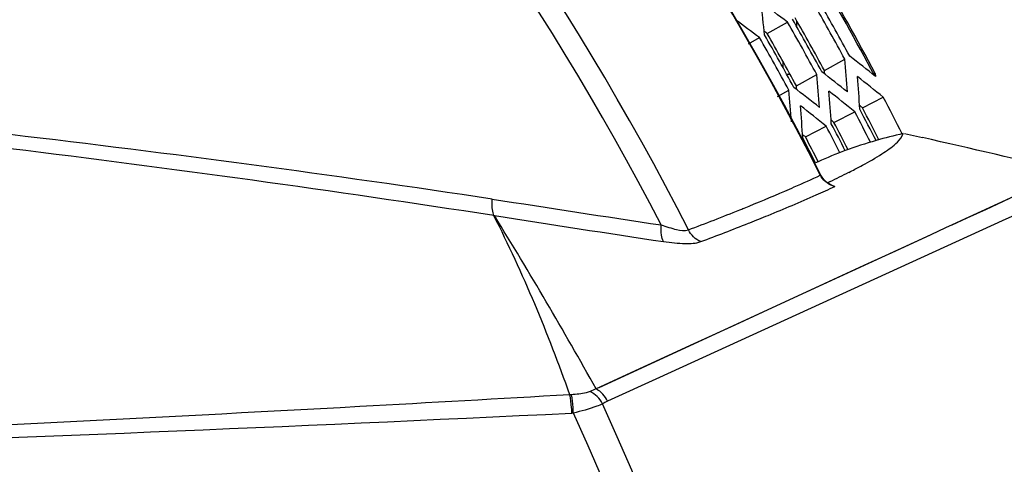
# Model space of a CAD drawing. Header units: millimetres. Extents: x 0 to 420, y 0 to 297.
# Tile 173 of 256: x 176 to 185, y 228 to 232. Entities that reach past the tile are written whole.
import ezdxf

# ---------------------------------------------------------------- set-up
doc = ezdxf.new("R2010")
doc.units = ezdxf.units.MM
doc.header["$LTSCALE"] = 23.1
doc.layers.get('0').update_dxf_attribs({"linetype": 'CONTINUOUS'})
doc.layers.add('DIM_PILOTEES', color=7, linetype='CONTINUOUS')
doc.styles.get("Standard").update_dxf_attribs({"font": 'txt', "width": 0.7})
doc.dimstyles.new('DIMSTYLE_2', dxfattribs={"dimtxt": 2.5, "dimasz": 3.5, "dimexe": 2, "dimexo": 0, "dimtad": 1, "dimdec": 0, "dimlfac": 5, "dimdsep": 46, "dimtxsty": 'Standard', "dimblk": '_FILLED', "dimblk1": '_FILLED', "dimblk2": '_FILLED', "dimcen": 0.09, "dimazin": 2, "dimtp": 0.3, "dimtm": 0.3, "dimtfac": 1, "dimtdec": 0, "dimtofl": 0, "dimtmove": 0, "dimatfit": 3, "dimldrblk": '_FILLED', "dimfxl": 0, "dimtolj": 1, "dimarcsym": 0})

# ---------------------------------------------------------------- blocks, each defined once
blk = doc.blocks.new('_FILLED')
at = {"color": 0, "linetype": 'ByBlock'}
blk.add_solid([(0, 0), (-1, 0.1429), (-1, -0.1429)], dxfattribs=at)
blk = doc.blocks.new('*D6')
at = {"layer": 'DIM_PILOTEES', "color": 2, "linetype": 'Continuous'}
for p, q in [((200.1314, 247.7489), (200.1314, 255.2489)), ((200.1314, 255.2489), (200.1314, 237.0478)), ((159.9613, 247.7489), (202.1314, 247.7489)), ((200.1314, 218.8468), (200.1314, 237.0478)), ((188.5613, 226.3468), (202.1314, 226.3468)), ((200.1314, 226.3468), (200.1314, 218.8468))]:
    blk.add_line(p, q, dxfattribs=at)
at = {"layer": 'DIM_PILOTEES', "color": 2, "linetype": 'Continuous', "xscale": 3.5, "yscale": 3.5, "zscale": 3.5}
for p, rotation in [((200.1314, 247.7489), 270), ((200.1314, 226.3468), 90)]:
    blk.add_blockref('_FILLED', p, dxfattribs=dict(at, rotation=rotation))
at = {"layer": 'DIM_PILOTEES', "color": 2, "linetype": 'Continuous', "insert": (197.0064, 236.7632), "char_height": 2.5, "width": 8.035714, "attachment_point": 2, "rotation": 90, "line_spacing_factor": 0.9}
blk.add_mtext('{\\ftxt;\\W0.0001;\\H0.0001;\\~}{\\ftxt;\\W2.1428571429;\\H2.5; }{\\ftxt;\\W0.0001;\\H0.0001;\\~}', dxfattribs=at)

msp = doc.modelspace()

# ---------------------------------------------------------------- linework, layer by layer
at = {"color": 7, "linetype": 'Continuous'}
for p, q in [((183.1773, 231.8806), (183.1773, 231.9333)), ((182.9148, 231.8231), (183.095, 231.9234)), ((182.7512, 231.732), (182.848, 231.7859)), ((183.4202, 231.4965), (183.6004, 231.5968)), ((183.0573, 231.516), (183.0573, 231.5697)), ((183.0873, 231.4618), (183.1169, 231.4618)), ((183.1731, 231.359), (183.3534, 231.4593)), ((183.8698, 231.4692), (183.8521, 231.4594)), ((183.8698, 231.4692), (183.8718, 231.4439)), ((183.0068, 231.2664), (183.1063, 231.3218)), ((183.7566, 231.1658), (183.9404, 231.2594)), ((183.5046, 231.0374), (183.6884, 231.131)), ((183.2527, 230.909), (183.4365, 231.0027)), ((184.1285, 230.938), (184.2864, 230.9028)), ((184.1285, 230.938), (184.2864, 230.9027)), ((183.9279, 230.7586), (183.9301, 230.7599)), ((183.9282, 230.7587), (183.9301, 230.7599)), ((183.3641, 230.6895), (183.342, 230.6795)), ((183.3641, 230.6895), (183.3422, 230.679)), ((183.384, 230.57), (183.388, 230.572)), ((185.5677, 230.6006), (184.5485, 230.131)), ((183.4479, 230.5041), (183.4697, 230.5147)), ((183.4485, 230.5043), (183.4718, 230.5152)), ((185.7009, 230.4919), (184.9893, 230.1662)), ((184.9893, 230.1662), (181.9646, 228.7841)), ((182.7494, 230.1461), (182.7614, 230.1508)), ((182.7506, 230.1463), (182.7623, 230.1509)), ((184.4899, 230.104), (184.3614, 230.0448)), ((184.5485, 230.131), (184.4899, 230.104)), ((184.3614, 230.0448), (183.2598, 229.5366)), ((183.5387, 229.6652), (183.26, 229.5364)), ((183.2598, 229.5366), (181.4294, 228.693)), ((181.8575, 228.8912), (181.4048, 228.6816)), ((181.9646, 228.7841), (181.5035, 228.5737)), ((181.1861, 228.6309), (181.1714, 228.6301)), ((181.2029, 228.4687), (181.1906, 228.4682))]:
    msp.add_line(p, q, dxfattribs=at)
for points in [[(183.4857, 230.4818), (183.4705, 230.4889), (183.4344, 230.5133), (183.4054, 230.544), (183.388, 230.572)], [(185.5189, 230.578), (185.4825, 230.561), (185.4363, 230.5397), (185.3787, 230.513), (185.3077, 230.4803), (185.2212, 230.4404), (185.1172, 230.3926), (184.9929, 230.3354), (184.8476, 230.2685), (184.6795, 230.1914), (184.5466, 230.1301)], [(184.3592, 230.0439), (184.2782, 230.0066), (184.0475, 229.9001), (183.8017, 229.7866), (183.5387, 229.6652)], [(183.26, 229.5364), (182.9587, 229.3977), (182.6304, 229.2461), (182.267, 229.079), (181.8575, 228.8912)]]:
    msp.add_lwpolyline(points, dxfattribs=at)
for centre, radius, start, end in [((159.9613, 218.7434), 26.2436, 26.79009, 153.2099), ((159.9613, 218.7434), 26.2391, 26.79009, 153.2099), ((159.9613, 218.7434), 24.9822, 27.00618, 152.99383), ((159.9613, 218.7434), 24.788, 27.34866, 152.65134), ((174.5691, 227.1772), 12.0483, 21.81964, 38.18036), ((174.4066, 227.0834), 12.3255, 21.84105, 38.15895), ((174.5906, 227.1897), 11.9942, 21.82992, 38.17008), ((159.9613, 218.7434), 27.0696, 28.00097, 30.19814), ((159.9613, 218.7434), 27.0843, 28.02514, 30.17486), ((159.9613, 218.7434), 26.9076, 28.53447, 29.66553), ((159.9613, 218.7434), 26.9581, 28.53553, 29.66447), ((159.9613, 218.7434), 26.6753, 28.52955, 29.67045), ((159.9613, 218.7434), 26.7013, 28.53011, 29.66989), ((159.9613, 218.7434), 26.6249, 28.52847, 29.67153), ((159.9613, 218.7434), 26.3421, 28.52233, 29.67767), ((159.9613, 218.7434), 26.3926, 28.52344, 29.67656), ((159.9613, 218.7434), 26.4186, 28.52401, 29.67599), ((159.9613, 218.7434), 27.049, 26.79152, 27.56257), ((159.9613, 218.7434), 26.8167, 26.89948, 27.56744), ((159.9613, 218.7434), 26.8427, 26.88967, 27.56689), ((159.9613, 218.7434), 26.7662, 26.91859, 27.56851), ((159.9613, 218.7434), 26.4835, 27.0069, 27.57458), ((159.9613, 218.7434), 26.534, 26.99309, 27.57349), ((159.9613, 218.7434), 26.5599, 26.98601, 27.57293), ((160.7208, 98.8888), 132.9483, 81.449751, 83.301723), ((159.9613, 218.7434), 26.2512, 27.04359, 27.57967), ((159.9613, 218.7434), 26.2772, 27.04215, 27.57909), ((185.013, 226.9188), 4.118, 102.58395, 106.02721), ((171.29, 172.9362), 59.4057, 76.093207, 77.362966), ((158.4912, 86.9168), 144.9776, 81.267669, 82.970767), ((184.9526, 227.1282), 3.9001, 106.02371, 110.22723), ((184.8836, 227.3167), 3.6993, 110.23332, 114.2517), ((183.0616, 232.101), 1.5977, 302.92863, 303.5644), ((183.5473, 230.6527), 0.1831, 206.87525, 211.81849), ((180.4693, 236.8873), 7.044, 295.22976, 296.72714), ((181.2942, 235.2353), 5.1976, 296.79538, 297.44023), ((179.1375, 239.8912), 10.3868, 293.91354, 294.9095), ((185.4629, 235.1545), 5.0738, 247.06501, 247.39053), ((176.1177, 246.5846), 17.5877, 292.01725, 293.2887), ((227.2125, 530.5551), 303.8103, 261.152906, 261.437483), ((175.1635, 248.9299), 20.1196, 291.91296, 292.03254), ((168.5083, 224.2072), 13.4133, 19.25315, 26.60332), ((143.6166, 207.5456), 43.2976, 29.21954, 31.56914), ((227.9534, 534.427), 307.8918, 261.135264, 261.416543), ((173.8654, 252.1975), 23.6356, 290.69854, 291.87621), ((173.8825, 252.5177), 24.065, 290.54499, 291.62367), ((181.5955, 228.1367), 0.5773, 109.28851, 115.11595), ((181.6933, 228.1592), 0.456, 114.60247, 120.74551), ((159.9613, 218.7434), 23.6303, 335.47784, 24.52216), ((151.815, 843.9808), 616.2132, 272.0393733, 272.7323941), ((159.9613, 218.7434), 23.3621, 335.39969, 24.60031)]:
    msp.add_arc(centre, radius, start, end, dxfattribs=at)
for centre, major_axis, start_param, end_param in [((153.0526, 231.1558), (-15.8, 28.3871), -2.014272, -2.005241), ((166.9921, 206.1115), (-16.0793, 28.8889), -1.109299, -1.100307), ((166.9178, 206.2451), (-15.9093, 28.5834), -1.109203, -1.100928), ((166.9379, 206.209), (-15.9553, 28.666), -1.109229, -1.108217), ((152.8562, 231.5088), (-16.2494, 29.1943), -2.041097, -2.0322), ((167.0187, 206.0638), (-16.1401, 28.998), -1.135971, -1.12713), ((152.9104, 231.4114), (-16.1253, 28.9715), -2.033269, -2.032268), ((152.9305, 231.3753), (-16.0793, 28.8889), -2.041285, -2.032294), ((166.9443, 206.1974), (-15.9701, 28.6925), -1.136159, -1.127224), ((153.408, 231.605), (-14.9873, 29.4142), -2.014416, -2.005528), ((166.6286, 205.6581), (-15.248, 29.9259), -1.109439, -1.100589), ((153.0048, 231.2417), (-15.9093, 28.5834), -2.041116, -2.03239), ((166.87, 206.331), (-15.8, 28.3871), -1.136351, -1.12732), ((152.9847, 231.2778), (-15.9553, 28.666), -2.033375, -2.032364), ((153.4774, 231.4688), (-14.8286, 29.1027), -2.014321, -2.005338), ((166.5592, 205.7943), (-15.0893, 29.6144), -1.109346, -1.100402), ((153.5468, 231.3326), (-14.6699, 28.7912), -2.014223, -2.005144), ((166.4898, 205.9305), (-14.9306, 29.303), -1.109251, -1.100212), ((166.578, 205.7575), (-15.1322, 29.6987), -1.109371, -1.108376), ((166.5086, 205.8937), (-14.9735, 29.3872), -1.109277, -1.108271), ((166.4392, 206.0299), (-14.8148, 29.0757), -1.109181, -1.108164)]:
    msp.add_ellipse(centre, major_axis=major_axis, ratio=0.899337, start_param=start_param, end_param=end_param, dxfattribs=at)
for points, knots in [([(183.945, 230.7697), (183.9873, 230.7978), (184.0515, 230.8442), (184.1089, 230.9087), (184.1158, 230.9379)], [0, 0, 0, 0, 0.628713, 1, 1, 1, 1]), ([(183.6893, 230.6225), (183.7123, 230.6345), (183.7933, 230.6774), (183.873, 230.723), (183.9282, 230.7587)], [0, 0, 0, 0, 0.282558, 1, 1, 1, 1]), ([(183.0712, 230.4299), (183.0991, 230.4419), (183.2038, 230.4875), (183.308, 230.5345), (183.384, 230.57)], [0, 0, 0, 0, 0.26577, 1, 1, 1, 1]), ([(182.7623, 230.1509), (182.8158, 230.1722), (183.0121, 230.2512), (183.2071, 230.3335), (183.3479, 230.396)], [0, 0, 0, 0, 0.272037, 1, 1, 1, 1]), ([(180.5015, 230.2138), (180.4979, 230.2213), (180.4845, 230.2689), (180.4839, 230.3189), (180.4871, 230.3595)], [0, 0, 0, 0, 0.169715, 1, 1, 1, 1]), ([(182.0006, 229.9838), (181.9885, 230.0003), (181.9771, 230.0517), (181.9766, 230.1014), (181.9787, 230.1311)], [0, 0, 0, 0, 0.406411, 1, 1, 1, 1]), ([(181.9787, 230.1311), (182.0233, 230.1149), (182.1004, 230.0918), (182.1864, 230.0769), (182.2194, 230.0875)], [0, 0, 0, 0, 0.577919, 1, 1, 1, 1]), ([(182.0006, 229.9838), (182.0635, 229.9743), (182.1718, 229.9634), (182.2848, 229.9671), (182.3279, 229.9833)], [0, 0, 0, 0, 0.580151, 1, 1, 1, 1]), ([(181.1714, 228.6301), (180.5536, 228.5949), (178.0766, 228.4545), (175.5986, 228.33), (173.7381, 228.2539)], [0, 0, 0, 0, 0.249436, 1, 1, 1, 1]), ([(181.1906, 228.4682), (181.1897, 228.4844), (181.1859, 228.5386), (181.1806, 228.5931), (181.1714, 228.6301)], [0, 0, 0, 0, 0.297793, 1, 1, 1, 1]), ([(181.3505, 228.6594), (181.3399, 228.6545), (181.2864, 228.6376), (181.2302, 228.633), (181.1861, 228.6309)], [0, 0, 0, 0, 0.209013, 1, 1, 1, 1]), ([(181.2029, 228.4687), (181.2023, 228.4849), (181.1992, 228.5392), (181.1947, 228.5938), (181.1861, 228.6309)], [0, 0, 0, 0, 0.298224, 1, 1, 1, 1]), ([(181.4602, 228.5511), (181.4441, 228.5426), (181.361, 228.5071), (181.2732, 228.4846), (181.2029, 228.4687)], [0, 0, 0, 0, 0.201387, 1, 1, 1, 1])]:
    msp.add_open_spline(points, degree=3, knots=knots, dxfattribs=at)
for points in [[(183.5123, 230.4706), (183.4644, 230.4823), (183.4177, 230.5143), (183.3917, 230.5562)], [(182.3279, 229.9833), (182.2814, 230.0019), (182.2411, 230.0423), (182.2194, 230.0875)], [(181.4602, 228.5511), (181.437, 228.5969), (181.3973, 228.6383), (181.3505, 228.6594)], [(181.5035, 228.5737), (181.4832, 228.6181), (181.4479, 228.6589), (181.4048, 228.6816)]]:
    msp.add_open_spline(points, degree=3, dxfattribs=at)

# ---------------------------------------------------------------- dimensions: what is measured, and where the dimension line sits
at = {"layer": 'DIM_PILOTEES', "color": 2, "linetype": 'Continuous'}
dim = msp.add_linear_dim(base=(200.1314, 226.3468), p1=(159.9613, 247.7489), p2=(188.5613, 226.3468), angle=270, text='{\\ftxt;\\W0.0001;\\H0.0001;\\~}{\\ftxt;\\W2.1428571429;\\H2.5; }{\\ftxt;\\W0.0001;\\H0.0001;\\~}', dimstyle='DIMSTYLE_2', dxfattribs=at)
dim.commit()
dim.dimension.update_dxf_attribs({"geometry": '*D6', "text_midpoint": (200.1314, 236.406), "dimtype": 160})

doc.saveas('drawing.dxf')
